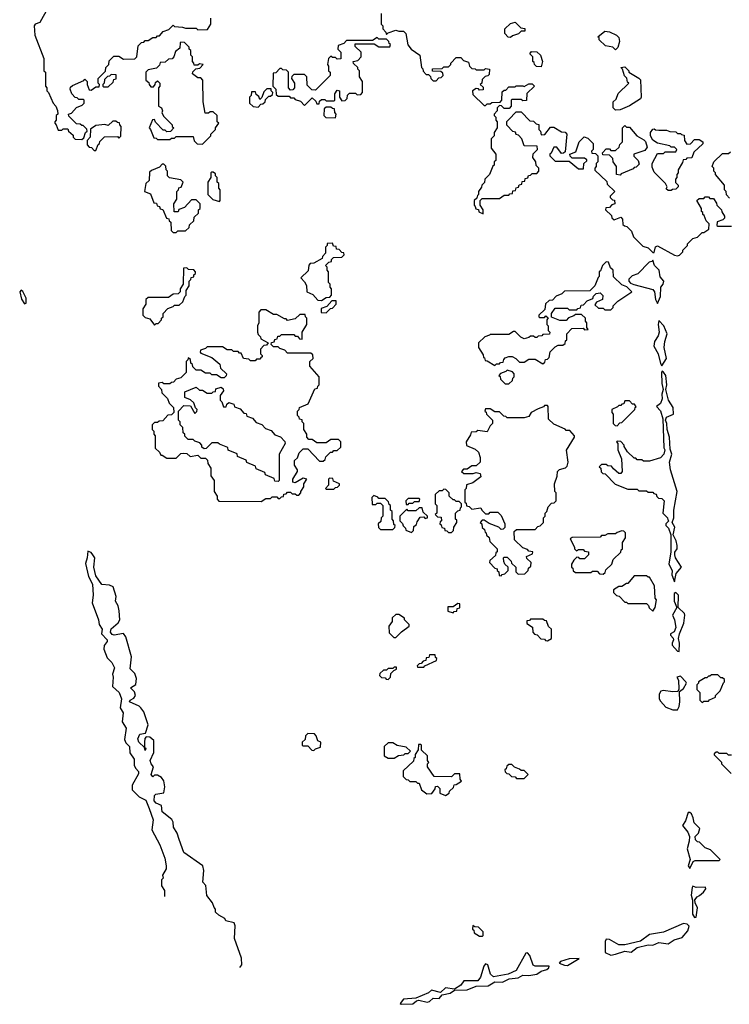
# Model space of a CAD drawing. Extents: x 2807299 to 2951576, y 860688 to 1033801.
# Tile 30 of 72: x 2827044 to 2831630, y 992889 to 999255. Entities that reach past the tile are written whole.
import ezdxf

# ---------------------------------------------------------------- set-up
doc = ezdxf.new("R2010")
doc.units = 0

msp = doc.modelspace()

# ---------------------------------------------------------------- linework, layer by layer
at = {"layer": '0CON10XD'}
for points in [[(2827225, 999330), (2827173, 999237), (2827143, 999227), (2827137.5, 999215), (2827142.5, 999155), (2827200, 999005), (2827200, 998925), (2827210, 998915), (2827210, 998825), (2827220, 998815), (2827220, 998795), (2827230, 998785), (2827260, 998715), (2827277, 998697), (2827287, 998667), (2827290, 998645), (2827280, 998635), (2827280, 998605), (2827270, 998595), (2827270, 998585), (2827280, 998575), (2827291.7, 998541.7), (2827315, 998540), (2827325, 998550), (2827355, 998550), (2827360, 998535), (2827388.3, 998508.3), (2827390, 998495), (2827401.7, 998481.7), (2827445, 998480), (2827458.3, 998491.7), (2827470, 998525), (2827480, 998535), (2827478.3, 998548.3), (2827455, 998570), (2827445, 998570), (2827435, 998580), (2827411.7, 998581.7), (2827361.7, 998631.7), (2827360, 998645), (2827378.3, 998651.7), (2827411.7, 998688.3), (2827448.3, 998701.7), (2827460, 998715), (2827460, 998735), (2827455, 998740), (2827425, 998740), (2827415, 998750), (2827401.7, 998751.7), (2827380, 998775), (2827370, 998805), (2827371.7, 998818.3), (2827385, 998830), (2827458.3, 998861.7), (2827465, 998870), (2827480, 998855), (2827480, 998835), (2827491.7, 998801.7), (2827505, 998800), (2827535, 998820), (2827558.3, 998821.7), (2827560, 998835), (2827550, 998845), (2827550, 998875), (2827598.3, 998921.7), (2827600, 998945), (2827620, 998965), (2827621.7, 998988.3), (2827651.7, 999018.3), (2827685, 999020), (2827715, 999000), (2827788.3, 999001.7), (2827800, 999015), (2827810, 999085), (2827831.7, 999108.3), (2827845, 999110), (2827855, 999120), (2827875, 999120), (2827905, 999140), (2827925, 999140), (2827935, 999150), (2827948.3, 999151.7), (2827971.7, 999178.3), (2828008.3, 999191.7), (2828035, 999220), (2828045, 999210), (2828095, 999207.5), (2828115, 999200), (2828185, 999200), (2828195, 999190), (2828258.3, 999191.7), (2828280, 999225), (2828280, 999265)], [(2829380, 999295), (2829380, 999225), (2829390, 999215), (2829390, 999195), (2829410, 999175), (2829415, 999160), (2829425, 999170), (2829475, 999187.5), (2829495, 999180), (2829525, 999180), (2829540, 999165), (2829553, 999093), (2829573.6, 999063.6), (2829630, 999025), (2829640, 998945), (2829648.3, 998938.3), (2829651.7, 998921.7), (2829671.7, 998901.7), (2829685, 998900), (2829698.3, 998888.3), (2829700, 998875)], [(2830215, 999140), (2830201.7, 999141.7), (2830180, 999165), (2830180, 999195), (2830215, 999230), (2830245, 999240), (2830281.7, 999201.7), (2830308.3, 999198.3), (2830308.3, 999181.7), (2830285, 999180), (2830267, 999163), (2830228.3, 999151.7), (2830215, 999140)], [(2830895, 999060), (2830877, 999077), (2830830, 999085), (2830790, 999125), (2830788.3, 999138.3), (2830780, 999145), (2830825, 999180), (2830855, 999177.5), (2830900, 999155), (2830915, 999140), (2830920, 999115), (2830910, 999075), (2830895, 999060)], [(2828225, 998450), (2828280, 998505), (2828280, 998515), (2828310, 998545), (2828310, 998555), (2828330, 998585), (2828320, 998595), (2828320, 998635), (2828295, 998660), (2828275, 998660), (2828265, 998650), (2828241.7, 998651.7), (2828230, 998725), (2828227.5, 998865), (2828215, 998880), (2828195, 998880), (2828160, 998905), (2828161.7, 998918.3), (2828181.7, 998938.3), (2828208.3, 998941.7), (2828230, 998965), (2828205, 998970), (2828195, 998960), (2828171.7, 998961.7), (2828170, 998975), (2828160, 998985), (2828160, 999015), (2828150, 999025), (2828150, 999055), (2828140, 999065), (2828138.3, 999078.3), (2828108.3, 999108.3), (2828085, 999110), (2828080, 999105), (2828078.3, 999071.7), (2828051.7, 999048.3), (2828040, 999015), (2828028.3, 999001.7), (2828005, 999000), (2827985, 998980), (2827951.7, 998978.3), (2827948.3, 998961.7), (2827928.3, 998941.7), (2827875, 998930), (2827860, 998915), (2827860, 998865), (2827878.3, 998848.3), (2827880, 998835), (2827891.7, 998821.7), (2827908.3, 998821.7), (2827920, 998835), (2827921.7, 998848.3), (2827935, 998860), (2827950, 998845), (2827950, 998825), (2827940, 998815), (2827940, 998695), (2827960, 998685), (2827967.5, 998665), (2827963, 998653), (2827975, 998630), (2828030, 998575), (2828030, 998565), (2828040, 998555), (2828018.3, 998531.7), (2827995, 998530), (2827985, 998540), (2827971.7, 998541.7), (2827921.7, 998591.7), (2827915, 998610), (2827901.7, 998608.3), (2827880, 998555), (2827890, 998545), (2827911.7, 998491.7), (2827925, 998490), (2827935, 998480), (2828015, 998480), (2828025, 998490), (2828045, 998490), (2828055, 998500), (2828165, 998500), (2828171.7, 998471.7), (2828191.7, 998451.7), (2828225, 998450)], [(2828885, 998700), (2828935, 998750), (2828958.3, 998728.3), (2828965, 998710), (2828978.3, 998711.7), (2828981.7, 998728.3), (2828995, 998740), (2829015, 998740), (2829025, 998730), (2829075, 998730), (2829080, 998735), (2829080, 998775), (2829095, 998800), (2829110, 998795), (2829110, 998755), (2829125, 998730), (2829148.3, 998731.7), (2829160, 998745), (2829163, 998767), (2829175, 998780), (2829215, 998780), (2829225, 998770), (2829248.3, 998771.7), (2829260, 998785), (2829260, 998855), (2829240, 998885), (2829240, 998925), (2829230, 998935), (2829230, 998945), (2829201.7, 998971.7), (2829200, 998985), (2829228.3, 998991.7), (2829250, 999015), (2829250, 999045), (2829211.7, 999081.7), (2829211.7, 999098.3), (2829335, 999100), (2829365, 999080), (2829435, 999080), (2829440, 999095), (2829431.7, 999101.7), (2829430, 999115), (2829415, 999130), (2829365, 999130), (2829355, 999140), (2829325, 999120), (2829155, 999120), (2829138.3, 999101.7), (2829101.7, 999088.3), (2829100, 999065), (2829120, 999045), (2829118.3, 999001.7), (2829095, 999000), (2829085, 999010), (2829065, 999010), (2829055, 999020), (2829040, 999005), (2829032.5, 998965), (2829040, 998955), (2829040, 998925), (2829050, 998915), (2829050, 998895), (2828955, 998800), (2828931.7, 998801.7), (2828901.7, 998831.7), (2828900, 998885), (2828885, 998900), (2828815, 998900), (2828801.7, 998888.3), (2828800, 998875), (2828820, 998845), (2828820, 998815), (2828808.3, 998801.7), (2828795, 998800), (2828780, 998815), (2828780, 998915), (2828768.3, 998928.3), (2828745, 998930), (2828735, 998940), (2828725, 998940), (2828698.3, 998911.7), (2828681.7, 998908.3), (2828680, 998825), (2828700, 998805), (2828701.7, 998771.7), (2828715, 998760), (2828785, 998760), (2828795, 998750), (2828815, 998750), (2828825, 998740), (2828858.3, 998728.3), (2828885, 998700)], [(2830415, 998950), (2830383, 998953), (2830370, 998965), (2830368.3, 998978.3), (2830360, 998985), (2830360, 999015), (2830340, 999035), (2830351.7, 999048.3), (2830387, 999047), (2830410, 999025), (2830422.5, 998985), (2830415, 998950)], [(2829700, 998875), (2829715, 998860), (2829735, 998860), (2829751.7, 998878.3), (2829768.3, 998881.7), (2829780, 998895), (2829778.3, 998908.3), (2829765, 998920), (2829711.7, 998921.7), (2829711.7, 998938.3), (2829775, 998940), (2829785, 998950), (2829815, 998950), (2829830, 998965), (2829830, 998975), (2829865, 999010), (2829895, 999010), (2829911.7, 998991.7), (2829945, 998980), (2829950, 998955), (2829965, 998940), (2829987, 998937), (2829995, 998930), (2830045, 998930), (2830055, 998940), (2830080, 998935), (2830078.3, 998901.7), (2830068.3, 998891.7), (2830051.7, 998888.3), (2830031.7, 998868.3), (2830030, 998845), (2830020, 998835), (2830038.3, 998818.3), (2830038.3, 998801.7), (2830015, 998800), (2830008.3, 998808.3), (2829995, 998810), (2829970, 998795), (2829971.7, 998771.7), (2830045, 998700), (2830055, 998700), (2830065, 998710), (2830085, 998710), (2830095, 998720), (2830148.3, 998721.7), (2830160, 998735), (2830161.7, 998788.3), (2830175, 998800), (2830185, 998800), (2830205, 998820), (2830245, 998820), (2830252.5, 998827.5), (2830295, 998827.5), (2830305, 998822.5), (2830335, 998840), (2830355, 998840), (2830370, 998825), (2830321.7, 998778.3), (2830318.3, 998731.7), (2830295, 998730), (2830285, 998740), (2830225, 998740), (2830220, 998735), (2830220, 998695), (2830208.3, 998681.7), (2830175, 998680), (2830158.3, 998698.3), (2830145, 998700), (2830130, 998685), (2830130, 998665), (2830110, 998645), (2830110, 998635), (2830120, 998625), (2830120, 998605), (2830130, 998595), (2830130, 998555), (2830110, 998525), (2830110, 998505), (2830090, 998485), (2830090, 998425), (2830120, 998385), (2830120, 998345), (2830110, 998335), (2830110, 998315), (2830101.7, 998308.3), (2830080, 998255), (2830050, 998225), (2830048.3, 998201.7), (2830030, 998185), (2830028.3, 998171.7), (2830010, 998145), (2830010, 998125), (2830001.7, 998118.3), (2829998.3, 998101.7), (2829980, 998085), (2829980, 998055), (2829988.3, 998048.3), (2829991.7, 998031.7), (2830008.3, 998028.3), (2830011.7, 998011.7), (2830040, 998000), (2830040, 998025), (2830020, 998055), (2830020, 998085), (2830031.7, 998098.3), (2830145, 998100), (2830175, 998120), (2830205, 998120), (2830211.7, 998128.3), (2830228.3, 998131.7), (2830231.7, 998148.3), (2830248.3, 998151.7), (2830251.7, 998168.3), (2830268.3, 998171.7), (2830271.7, 998188.3), (2830288.3, 998191.7), (2830291.7, 998208.3), (2830308.3, 998211.7), (2830311.7, 998228.3), (2830328.3, 998231.7), (2830331.7, 998248.3), (2830345, 998250), (2830355, 998260), (2830385, 998260), (2830400, 998275), (2830400, 998295), (2830381.7, 998311.7), (2830380, 998335), (2830360, 998365), (2830361.7, 998388.3), (2830390, 998415), (2830388.3, 998438.3), (2830305, 998440), (2830290, 998485), (2830268.3, 998508.3), (2830251.7, 998511.7), (2830248.3, 998528.3), (2830231.7, 998531.7), (2830193, 998573), (2830193, 998597), (2830205, 998610), (2830251.7, 998658.3), (2830285, 998660), (2830341.7, 998601.7), (2830365, 998600), (2830381.7, 998581.7), (2830398.3, 998578.3), (2830400, 998545), (2830410, 998535), (2830415, 998510), (2830438.3, 998511.7), (2830475, 998560), (2830495, 998560), (2830545, 998530), (2830568.3, 998528.3), (2830580, 998515), (2830568.3, 998401.7), (2830558.3, 998391.7), (2830545, 998390), (2830515, 998430), (2830495, 998430), (2830478.3, 998391.7), (2830470, 998385), (2830470, 998375), (2830505, 998340), (2830595, 998340), (2830655, 998290), (2830688.3, 998291.7), (2830690, 998325), (2830708.3, 998341.7), (2830708.3, 998348.3), (2830695, 998360), (2830615, 998360), (2830601.7, 998371.7), (2830600, 998385), (2830638.3, 998401.7), (2830660, 998465), (2830691.7, 998498.3), (2830715, 998490), (2830750, 998455), (2830750, 998415), (2830740, 998405), (2830741.7, 998391.7), (2830765, 998390), (2830780, 998375), (2830780, 998335), (2830770, 998325), (2830770, 998305), (2830760, 998295), (2830761.7, 998281.7), (2830838.3, 998208.3), (2830841.7, 998191.7), (2830890, 998145), (2830860, 998115), (2830860, 998105), (2830875, 998090), (2830888.3, 998088.3), (2830890, 998065), (2830871.7, 998058.3), (2830855, 998040), (2830831.7, 998038.3), (2830830, 998025), (2830868.3, 997988.3), (2830870, 997975), (2830885, 997960), (2830928.3, 997978.3), (2830940, 997965), (2830941.7, 997931.7), (2830951.7, 997921.7), (2830968.3, 997918.3), (2830998.3, 997888.3), (2831011.7, 997851.7), (2831071.7, 997791.7), (2831105, 997780), (2831135, 997750), (2831145, 997750), (2831153, 997787), (2831165, 997793.3), (2831275, 997733.3), (2831295, 997727.5), (2831308.3, 997731.7), (2831330, 997755), (2831330, 997765), (2831360, 997795), (2831360, 997805), (2831395, 997840), (2831425, 997850), (2831455, 997880), (2831465, 997880), (2831498.3, 997901.7), (2831500, 997935), (2831480, 997955), (2831468.3, 997988.3), (2831460, 997995), (2831458.3, 998008.3), (2831450, 998015), (2831450, 998035), (2831420, 998085), (2831435, 998100), (2831465, 998100), (2831475, 998110), (2831495, 998110), (2831505, 998100), (2831528.3, 998098.3), (2831548.3, 998068.3), (2831550, 998055), (2831580, 998025), (2831581.7, 998011.7), (2831600, 997985), (2831598.3, 997971.7), (2831588.3, 997961.7), (2831551.7, 997948.3), (2831550, 997925), (2831555, 997920), (2831645, 997920)], [(2830895, 998670), (2830880, 998685), (2830880, 998725), (2830898.3, 998741.7), (2830911.7, 998778.3), (2830980, 998845), (2830971.7, 998851.7), (2830967, 998877), (2830953, 998893), (2830940, 998935), (2830930, 998945), (2830955, 998950), (2830980, 998925), (2830980, 998915), (2831045, 998878), (2831055.6, 998865.6), (2831060, 998755), (2831055, 998743.3), (2830985, 998697.5), (2830925, 998672.5), (2830895, 998670)], [(2827615, 998820), (2827648.3, 998851.7), (2827651.7, 998868.3), (2827668.3, 998871.7), (2827668.3, 998898.3), (2827635, 998900), (2827625, 998890), (2827611.7, 998888.3), (2827591.7, 998868.3), (2827590, 998845), (2827580, 998835), (2827580, 998825), (2827585, 998820), (2827615, 998820)], [(2828585, 998690), (2828601.7, 998708.3), (2828615, 998710), (2828630, 998725), (2828631.7, 998738.3), (2828655, 998760), (2828665, 998760), (2828678.3, 998771.7), (2828680, 998785), (2828670, 998795), (2828668.3, 998808.3), (2828641.7, 998808.3), (2828621.7, 998788.3), (2828608.3, 998751.7), (2828595, 998740), (2828588.3, 998758.3), (2828571.7, 998771.7), (2828568.3, 998788.3), (2828541.7, 998788.3), (2828540, 998765), (2828530, 998755), (2828530, 998715), (2828553, 998693), (2828585, 998690)], [(2829085, 998620), (2829090, 998645), (2829080, 998655), (2829078.3, 998678.3), (2829065, 998680), (2829055, 998690), (2829025, 998690), (2829011.7, 998678.3), (2829010, 998635), (2829021.7, 998621.7), (2829085, 998620)], [(2827535, 998410), (2827551.7, 998448.3), (2827560, 998455), (2827561.7, 998468.3), (2827591.7, 998498.3), (2827675, 998500), (2827685, 998490), (2827698.3, 998501.7), (2827700, 998565), (2827690, 998575), (2827688.3, 998588.3), (2827675, 998590), (2827665, 998600), (2827645, 998600), (2827615, 998570), (2827595, 998577.5), (2827535, 998570), (2827501.7, 998548.3), (2827500, 998495), (2827480, 998475), (2827480, 998445), (2827491.7, 998431.7), (2827508.3, 998428.3), (2827525, 998410), (2827535, 998410)], [(2830925, 998250), (2830900, 998255), (2830900, 998305), (2830880, 998335), (2830878.3, 998358.3), (2830855, 998380), (2830811.7, 998381.7), (2830810, 998395), (2830835, 998420), (2830855, 998420), (2830865, 998410), (2830895, 998410), (2830918.3, 998431.7), (2830921.7, 998448.3), (2830940, 998465), (2830940, 998555), (2830955, 998570), (2830965, 998560), (2830985, 998560), (2831032.5, 998505), (2831078.1, 998478.1), (2831087.9, 998467.9), (2831098.8, 998431.2), (2831085, 998410), (2831012.5, 998385), (2831013, 998373), (2831040, 998345), (2831048.3, 998321.7), (2831028.3, 998301.7), (2831015, 998300), (2831008.3, 998291.7), (2830931.7, 998258.3), (2830925, 998250)], [(2831255, 998150), (2831235, 998150), (2831221.7, 998161.7), (2831227.5, 998175), (2831217.5, 998195), (2831145, 998268.8), (2831132.1, 998302.1), (2831130.8, 998325), (2831165, 998390), (2831205, 998390), (2831215, 998400), (2831285, 998400), (2831290, 998415), (2831275, 998430), (2831255, 998430), (2831245, 998440), (2831165, 998457.5), (2831135, 998476.7), (2831121.2, 998505), (2831121.2, 998525), (2831135, 998547.5), (2831145, 998550), (2831153, 998543), (2831175, 998540), (2831225, 998540), (2831245, 998532.5), (2831285, 998530), (2831295, 998520), (2831315, 998520), (2831321.7, 998511.7), (2831338.3, 998508.3), (2831340, 998475), (2831355, 998450), (2831378.3, 998451.7), (2831405, 998480), (2831435, 998480), (2831460, 998465), (2831458.3, 998451.7), (2831401.7, 998398.3), (2831388.3, 998361.7), (2831355, 998360), (2831348.3, 998351.7), (2831331.7, 998348.3), (2831328.3, 998331.7), (2831300, 998285), (2831300, 998265), (2831290, 998255), (2831290, 998235), (2831282.5, 998225), (2831283, 998203), (2831300, 998185), (2831300, 998175), (2831285, 998160), (2831263, 998157), (2831255, 998150)], [(2831631.7, 998101.7), (2831611.7, 998121.7), (2831610, 998145), (2831600, 998155), (2831600, 998185), (2831540, 998255), (2831540, 998265), (2831530, 998275), (2831530, 998295), (2831520, 998305), (2831530, 998335), (2831585, 998390), (2831625, 998390), (2831638.3, 998401.7)], [(2828055, 997880), (2828065, 997890), (2828115, 997890), (2828138.3, 997911.7), (2828141.7, 997928.3), (2828170, 997955), (2828171.7, 997978.3), (2828200, 998005), (2828200, 998025), (2828210, 998035), (2828210, 998065), (2828185, 998090), (2828155, 998090), (2828108.3, 998041.7), (2828071.7, 998028.3), (2828068.3, 998011.7), (2828041.7, 998011.7), (2828040, 998065), (2828060, 998095), (2828060, 998145), (2828070, 998155), (2828071.7, 998168.3), (2828088.3, 998171.7), (2828100, 998205), (2828085, 998220), (2828011.7, 998231.7), (2828000, 998245), (2828000, 998275), (2827990, 998285), (2827988.3, 998308.3), (2827975, 998320), (2827965, 998320), (2827948.3, 998301.7), (2827895, 998280), (2827881.7, 998268.3), (2827880, 998215), (2827860, 998195), (2827850, 998145), (2827888.3, 998128.3), (2827911.7, 998071.7), (2827928.3, 998068.3), (2827931.7, 998051.7), (2827948.3, 998048.3), (2827951.7, 998031.7), (2827968.3, 998028.3), (2827991.7, 997971.7), (2828008.3, 997968.3), (2828010, 997955), (2828020, 997945), (2828021.7, 997891.7), (2828035, 997880), (2828055, 997880)], [(2828335, 998080), (2828340, 998085), (2828340, 998155), (2828330, 998165), (2828330, 998195), (2828320, 998205), (2828320, 998235), (2828310, 998245), (2828308.3, 998258.3), (2828295, 998270), (2828285, 998270), (2828280, 998265), (2828280, 998235), (2828260, 998205), (2828260, 998125), (2828293, 998093), (2828335, 998080)], [(2828995, 997440), (2829025, 997460), (2829048.3, 997461.7), (2829060, 997475), (2829060, 997515), (2829050, 997525), (2829050, 997545), (2829040, 997555), (2829040, 997625), (2829030, 997635), (2829030, 997655), (2829020, 997665), (2829041.7, 997688.3), (2829058.3, 997691.7), (2829060, 997705), (2829071.7, 997718.3), (2829125, 997720), (2829140, 997735), (2829138.3, 997748.3), (2829125, 997750), (2829108.3, 997768.3), (2829091.7, 997771.7), (2829088.3, 997788.3), (2829071.7, 997791.7), (2829065, 997810), (2829031.7, 997808.3), (2829030, 997795), (2829020, 997785), (2829020, 997745), (2829000, 997725), (2828998.3, 997711.7), (2828945, 997680), (2828921.7, 997678.3), (2828913, 997667), (2828908.3, 997631.7), (2828860, 997585), (2828885, 997560), (2828897, 997537), (2828900, 997495), (2828938.3, 997478.3), (2828971.7, 997441.7), (2828995, 997440)], [(2831165, 997420), (2831186.2, 997465), (2831186.7, 997525), (2831202.5, 997545), (2831207.5, 997565), (2831183, 997593), (2831176.7, 997635), (2831147.5, 997665), (2831135, 997700), (2831128.3, 997691.7), (2831111.7, 997688.3), (2831038.3, 997611.7), (2831001.7, 997598.3), (2830981.7, 997578.3), (2830980, 997565), (2830991.7, 997551.7), (2831013, 997543), (2831135, 997510), (2831146.4, 997496.4), (2831152.5, 997445), (2831165, 997420)], [(2827915, 997280), (2827925, 997290), (2827938.3, 997291.7), (2827960, 997315), (2827960, 997325), (2827970, 997335), (2827970, 997355), (2828001.7, 997388.3), (2828035, 997400), (2828045, 997410), (2828075, 997410), (2828098.3, 997431.7), (2828110, 997465), (2828120, 997475), (2828120, 997505), (2828140, 997535), (2828140, 997565), (2828150, 997575), (2828151.7, 997588.3), (2828168.3, 997591.7), (2828170, 997605), (2828180, 997615), (2828180, 997625), (2828168.3, 997638.3), (2828135, 997640), (2828125, 997650), (2828101.7, 997648.3), (2828100, 997545), (2828080, 997515), (2828080, 997495), (2828068.3, 997481.7), (2828035, 997480), (2828005, 997460), (2827875, 997460), (2827860, 997445), (2827860, 997415), (2827840, 997385), (2827840, 997345), (2827855, 997330), (2827885, 997320), (2827915, 997280)], [(2830115, 997020), (2830125, 997030), (2830145, 997030), (2830151.7, 997038.3), (2830168.3, 997041.7), (2830171.7, 997058.3), (2830181.7, 997068.3), (2830205, 997077.5), (2830227, 997077), (2830250, 997065), (2830275, 997040), (2830305, 997040), (2830335, 997060), (2830375, 997060), (2830425, 997030), (2830438.3, 997041.7), (2830441.7, 997058.3), (2830455, 997060), (2830465, 997070), (2830471.7, 997108.3), (2830505, 997140), (2830525, 997150), (2830555, 997150), (2830568.3, 997161.7), (2830571.7, 997178.3), (2830580, 997185), (2830580, 997225), (2830611.7, 997258.3), (2830685, 997260), (2830695, 997250), (2830718.3, 997251.7), (2830710, 997265), (2830710, 997295), (2830700, 997305), (2830700, 997325), (2830675, 997350), (2830635, 997350), (2830625, 997340), (2830591.7, 997328.3), (2830575, 997310), (2830535, 997310), (2830481.7, 997331.7), (2830480, 997355), (2830505, 997390), (2830585, 997390), (2830595, 997380), (2830645, 997380), (2830651.7, 997388.3), (2830668.3, 997391.7), (2830671.7, 997408.3), (2830688.3, 997411.7), (2830711.7, 997438.3), (2830748.3, 997451.7), (2830751.7, 997468.3), (2830770, 997485), (2830795, 997490), (2830811.7, 997471.7), (2830810, 997445), (2830771.7, 997428.3), (2830761.7, 997411.7), (2830785, 997390), (2830815, 997390), (2830825, 997380), (2830865, 997380), (2830880, 997395), (2830880, 997405), (2830910, 997435), (2831000, 997495), (2830968.3, 997528.3), (2830935, 997540), (2830881.7, 997591.7), (2830880, 997635), (2830861.7, 997651.7), (2830848.3, 997688.3), (2830835, 997690), (2830810, 997665), (2830798.3, 997631.7), (2830790, 997625), (2830790, 997595), (2830781.7, 997588.3), (2830760, 997535), (2830728.3, 997501.7), (2830565, 997500), (2830548.3, 997481.7), (2830511.7, 997468.3), (2830488.3, 997441.7), (2830465, 997440), (2830441.7, 997418.3), (2830438.3, 997381.7), (2830400, 997345), (2830400, 997335), (2830405, 997330), (2830435, 997330), (2830445, 997340), (2830458.3, 997328.3), (2830450, 997315), (2830450, 997285), (2830460, 997275), (2830460, 997245), (2830470, 997235), (2830468.3, 997221.7), (2830425, 997220), (2830418.3, 997211.7), (2830395, 997210), (2830385, 997200), (2830375, 997200), (2830365, 997210), (2830345, 997210), (2830335, 997200), (2830305, 997192.5), (2830281.7, 997201.7), (2830245, 997240), (2830235, 997240), (2830205, 997220), (2830085, 997220), (2830080, 997215), (2830050, 997205), (2830010, 997165), (2830010, 997135), (2830038.3, 997088.3), (2830041.7, 997071.7), (2830048.3, 997068.3), (2830051.7, 997051.7), (2830065, 997050), (2830115, 997020)], [(2827075, 997418.8), (2827085, 997423.3), (2827085.4, 997455), (2827065, 997497.5), (2827053, 997507), (2827043.8, 997495), (2827055, 997447.5), (2827075, 997418.8)], [(2828605, 996140), (2828635, 996160), (2828665, 996160), (2828675, 996170), (2828705, 996170), (2828715, 996160), (2828725, 996160), (2828735, 996170), (2828748.3, 996171.7), (2828751.7, 996188.3), (2828765, 996190), (2828775, 996200), (2828795, 996200), (2828805, 996190), (2828825, 996190), (2828835, 996180), (2828848.3, 996181.7), (2828860, 996195), (2828860, 996205), (2828880, 996235), (2828880, 996255), (2828900, 996285), (2828875, 996290), (2828825, 996260), (2828810, 996265), (2828810, 996285), (2828840, 996335), (2828840, 996345), (2828820, 996375), (2828820, 996405), (2828838.3, 996421.7), (2828850, 996455), (2828875, 996480), (2828905, 996480), (2828981.7, 996401.7), (2829005, 996400), (2829018.3, 996411.7), (2829021.7, 996428.3), (2829051.7, 996458.3), (2829065, 996460), (2829075, 996470), (2829095, 996470), (2829118.3, 996491.7), (2829120, 996525), (2829105, 996540), (2829055, 996540), (2829025, 996520), (2828965, 996520), (2828935, 996540), (2828911.7, 996541.7), (2828900, 996555), (2828900, 996575), (2828880, 996605), (2828880, 996645), (2828870, 996655), (2828868.3, 996668.3), (2828851.7, 996671.7), (2828850, 996685), (2828840, 996695), (2828840, 996725), (2828850, 996735), (2828851.7, 996748.3), (2828908.3, 996771.7), (2828951.7, 996868.3), (2828968.3, 996871.7), (2828970, 996885), (2828980, 996895), (2828980, 996945), (2828920, 997015), (2828920, 997045), (2828940, 997065), (2828938.3, 997088.3), (2828925, 997100), (2828775, 997100), (2828758.3, 997118.3), (2828725, 997130), (2828715, 997140), (2828685, 997140), (2828670, 997155), (2828671.7, 997168.3), (2828688.3, 997171.7), (2828691.7, 997188.3), (2828708.3, 997191.7), (2828711.7, 997208.3), (2828725, 997210), (2828735, 997220), (2828815, 997220), (2828825, 997210), (2828838.3, 997208.3), (2828851.7, 997191.7), (2828870, 997190), (2828870, 997235), (2828900, 997285), (2828900, 997325), (2828890, 997335), (2828888.3, 997348.3), (2828855, 997350), (2828825, 997320), (2828775, 997310), (2828765, 997320), (2828755, 997320), (2828705, 997350), (2828685, 997350), (2828635, 997380), (2828601.7, 997378.3), (2828590, 997365), (2828590, 997295), (2828580, 997275), (2828580, 997235), (2828585, 997220), (2828600, 997205), (2828601.7, 997191.7), (2828650, 997165), (2828638.3, 997151.7), (2828621.7, 997148.3), (2828600, 997125), (2828600, 997095), (2828610, 997085), (2828610, 997075), (2828601.7, 997068.3), (2828595, 997060), (2828575, 997060), (2828565, 997050), (2828535, 997050), (2828525, 997060), (2828490, 997065), (2828475, 997100), (2828465, 997100), (2828455, 997110), (2828425, 997110), (2828415, 997120), (2828385, 997120), (2828355, 997140), (2828255, 997140), (2828245, 997130), (2828211.7, 997118.3), (2828210, 997105), (2828215, 997100), (2828285, 997070), (2828338.3, 997028.3), (2828341.7, 997001.7), (2828380, 996965), (2828378.3, 996951.7), (2828365, 996940), (2828345, 996940), (2828315, 996960), (2828285, 996960), (2828275, 996970), (2828245, 996970), (2828215, 996990), (2828185, 996990), (2828161.7, 997011.7), (2828160, 997025), (2828150, 997035), (2828148.3, 997058.3), (2828131.7, 997068.3), (2828130, 997055), (2828120, 997045), (2828120, 996975), (2828085, 996940), (2828055, 996930), (2828038.3, 996911.7), (2828025, 996910), (2828015, 996900), (2827975, 996900), (2827965, 996910), (2827940, 996905), (2827940, 996885), (2827960, 996865), (2827961.7, 996841.7), (2828000, 996805), (2828010, 996775), (2828038.3, 996748.3), (2828040, 996715), (2828025, 996700), (2828001.7, 996698.3), (2827968.3, 996661.7), (2827945, 996660), (2827935, 996650), (2827915, 996650), (2827900, 996635), (2827900, 996605), (2827910, 996595), (2827910, 996575), (2827920, 996565), (2827920, 996485), (2827948.3, 996458.3), (2827955, 996440), (2827965, 996440), (2827995, 996420), (2828055, 996420), (2828085, 996450), (2828105, 996452.5), (2828125, 996450), (2828145, 996430), (2828195, 996440), (2828215, 996420), (2828245, 996420), (2828258.3, 996408.3), (2828260, 996385), (2828280, 996355), (2828280, 996305), (2828300, 996275), (2828300, 996205), (2828320, 996175), (2828320, 996155), (2828331.7, 996141.7), (2828605, 996140)], [(2829025, 997360), (2829051.7, 997388.3), (2829065, 997390), (2829090, 997415), (2829088.3, 997438.3), (2829061.7, 997438.3), (2829028.3, 997401.7), (2828991.7, 997388.3), (2828991.7, 997361.7), (2829025, 997360)], [(2831195, 997017.5), (2831223.3, 997065), (2831208.8, 997135), (2831212.5, 997175), (2831227.5, 997225), (2831207.5, 997275), (2831175, 997310), (2831170, 997285), (2831176.7, 997235), (2831169.5, 997210.5), (2831146.7, 997175), (2831143.3, 997145), (2831170, 997095), (2831185, 997032.5), (2831195, 997017.5)], [(2830205, 996900), (2830228.3, 996921.7), (2830231.7, 996938.3), (2830240, 996945), (2830240, 996965), (2830228.3, 996978.3), (2830195, 996990), (2830185, 996980), (2830151.7, 996968.3), (2830140, 996955), (2830148.3, 996948.3), (2830151.7, 996931.7), (2830181.7, 996901.7), (2830205, 996900)], [(2831275, 995620), (2831286.4, 995673.6), (2831320, 995715), (2831282.5, 995775), (2831277.5, 995795), (2831278.3, 995811.7), (2831292.5, 995835), (2831292.5, 995855), (2831286.4, 995886.4), (2831267.5, 995925), (2831277.5, 995975), (2831260, 996005), (2831272.5, 996035), (2831272.5, 996085), (2831292.5, 996205), (2831250, 996345), (2831243.3, 996395), (2831257.5, 996445), (2831248.3, 996478.3), (2831242.5, 996555), (2831227.5, 996605), (2831226.2, 996645), (2831216.7, 996665), (2831223.9, 996686.1), (2831270, 996705), (2831267, 996747), (2831237.5, 996795), (2831220, 996865), (2831226.2, 996895), (2831220, 996955), (2831205, 996976.2), (2831195, 996982.5), (2831191.2, 996975), (2831193.4, 996903.4), (2831203.3, 996865), (2831194.3, 996835), (2831196.1, 996803.9), (2831186.1, 996773.9), (2831160, 996755), (2831186.1, 996726.1), (2831200, 996675), (2831207, 996487), (2831212.5, 996475), (2831207.5, 996445), (2831185, 996423.3), (2831115, 996400), (2831075, 996400), (2831065, 996410), (2831035, 996410), (2831025, 996420), (2831015, 996420), (2830971.7, 996461.7), (2830950, 996495), (2830950, 996505), (2830928.3, 996528.3), (2830905, 996530), (2830900, 996525), (2830910, 996515), (2830910, 996475), (2830932.5, 996415), (2830937.5, 996335), (2830928.3, 996321.7), (2830915, 996320), (2830881.7, 996351.7), (2830868.3, 996368.3), (2830845, 996370), (2830835, 996380), (2830805, 996380), (2830790, 996365), (2830800, 996355), (2830801.7, 996331.7), (2830811.7, 996321.7), (2830828.3, 996318.3), (2830891.7, 996251.7), (2830975, 996220), (2831035, 996220), (2831045, 996210), (2831095, 996210), (2831105, 996200), (2831135, 996200), (2831141.7, 996191.7), (2831158.3, 996188.3), (2831161.7, 996171.7), (2831171.7, 996161.7), (2831195, 996160), (2831210, 996145), (2831200, 996065), (2831230, 996035), (2831231.7, 996021.7), (2831240, 996015), (2831220, 995995), (2831220, 995985), (2831237, 995967), (2831252.5, 995925), (2831251.2, 995815), (2831240, 995735), (2831260, 995695), (2831257.5, 995665), (2831275, 995620)], [(2828715, 996270), (2828691.7, 996271.7), (2828688.3, 996288.3), (2828631.7, 996311.7), (2828628.3, 996328.3), (2828571.7, 996351.7), (2828568.3, 996368.3), (2828511.7, 996391.7), (2828508.3, 996408.3), (2828451.7, 996431.7), (2828448.3, 996448.3), (2828391.7, 996471.7), (2828388.3, 996488.3), (2828335, 996510), (2828325, 996520), (2828285, 996520), (2828248.3, 996481.7), (2828235, 996480), (2828221.7, 996491.7), (2828220, 996505), (2828208.3, 996518.3), (2828175, 996530), (2828165, 996540), (2828131.7, 996541.7), (2828111.7, 996561.7), (2828110, 996575), (2828100, 996585), (2828098.3, 996618.3), (2828080, 996635), (2828080, 996655), (2828070, 996665), (2828070, 996725), (2828105, 996760), (2828148.3, 996758.3), (2828175, 996710), (2828188.3, 996721.7), (2828190, 996735), (2828180, 996745), (2828168.3, 996778.3), (2828148.3, 996798.3), (2828111.7, 996811.7), (2828111.7, 996848.3), (2828185, 996880), (2828205, 996860), (2828225, 996860), (2828255, 996840), (2828285, 996840), (2828295, 996850), (2828308.3, 996851.7), (2828311.7, 996868.3), (2828345, 996880), (2828358.3, 996868.3), (2828360, 996855), (2828340, 996825), (2828340, 996795), (2828350, 996785), (2828361.7, 996751.7), (2828378.3, 996751.7), (2828381.7, 996768.3), (2828395, 996780), (2828428.3, 996768.3), (2828431.7, 996751.7), (2828468.3, 996738.3), (2828491.7, 996711.7), (2828508.3, 996708.3), (2828511.7, 996691.7), (2828548.3, 996678.3), (2828571.7, 996651.7), (2828608.3, 996638.3), (2828631.7, 996611.7), (2828668.3, 996598.3), (2828691.7, 996571.7), (2828728.3, 996558.3), (2828758.3, 996528.3), (2828760, 996515), (2828720, 996445), (2828720, 996275), (2828715, 996270)], [(2830155, 995660), (2830161.7, 995668.3), (2830178.3, 995671.7), (2830200, 995695), (2830200, 995715), (2830180, 995735), (2830173, 995753), (2830170, 995775), (2830175, 995780), (2830195, 995780), (2830220, 995755), (2830221.7, 995741.7), (2830250, 995715), (2830250, 995685), (2830265, 995670), (2830308.3, 995671.7), (2830330, 995695), (2830331.7, 995708.3), (2830348.3, 995721.7), (2830350, 995745), (2830321.7, 995771.7), (2830320, 995785), (2830358.3, 995801.7), (2830360, 995815), (2830335, 995820), (2830325, 995830), (2830295, 995840), (2830241.7, 995891.7), (2830240, 995945), (2830255, 995960), (2830375, 995960), (2830391.7, 995978.3), (2830408.3, 995981.7), (2830430, 996005), (2830430, 996035), (2830440, 996045), (2830440, 996065), (2830450, 996075), (2830460, 996105), (2830481.7, 996128.3), (2830498.3, 996131.7), (2830510, 996145), (2830510, 996195), (2830502.5, 996205), (2830500, 996255), (2830517, 996303), (2830520, 996335), (2830533, 996347), (2830571.7, 996358.3), (2830581.7, 996368.3), (2830587.5, 996395), (2830578.3, 996471.7), (2830630, 996555), (2830630, 996565), (2830598.3, 996598.3), (2830575, 996600), (2830568.3, 996608.3), (2830495, 996640), (2830461.7, 996671.7), (2830460, 996755), (2830455, 996760), (2830435, 996760), (2830428.3, 996751.7), (2830395, 996740), (2830350, 996715), (2830335, 996690), (2830305, 996680), (2830195, 996680), (2830185, 996690), (2830171.7, 996691.7), (2830145, 996720), (2830115, 996720), (2830085, 996740), (2830055, 996740), (2830050, 996725), (2830058.3, 996718.3), (2830060, 996705), (2830100, 996665), (2830100, 996645), (2830085, 996630), (2830065, 996590), (2830005, 996600), (2829995, 996590), (2829961.7, 996588.3), (2829958.3, 996571.7), (2829930, 996525), (2829931.7, 996501.7), (2829988.3, 996478.3), (2830008.3, 996458.3), (2830020, 996425), (2830020, 996395), (2829995, 996370), (2829965, 996370), (2829935, 996350), (2829911.7, 996348.3), (2829900, 996335), (2829915, 996320), (2829975, 996320), (2829995, 996327.5), (2830020, 996320), (2830025, 996300), (2829971.7, 996261.7), (2829931.7, 996248.3), (2829930, 996225), (2829920, 996215), (2829920, 996135), (2829928.3, 996128.3), (2829931.7, 996111.7), (2829948.3, 996108.3), (2829965, 996090), (2830025, 996100), (2830030, 996085), (2830055, 996060), (2830075, 996060), (2830085, 996070), (2830135, 996070), (2830155, 996050), (2830180, 995995), (2830178.3, 995971.7), (2830168.3, 995961.7), (2830155, 995960), (2830140, 995975), (2830078.3, 995998.3), (2830045, 996020), (2830031.7, 996018.3), (2830020, 996005), (2830030, 995995), (2830031.7, 995971.7), (2830048.3, 995958.3), (2830051.7, 995941.7), (2830058.3, 995938.3), (2830061.7, 995921.7), (2830078.3, 995908.3), (2830081.7, 995881.7), (2830130, 995835), (2830130, 995815), (2830121.7, 995808.3), (2830118.3, 995791.7), (2830081.7, 995758.3), (2830080, 995745), (2830115, 995710), (2830130, 995705), (2830130, 995695), (2830140, 995685), (2830141.7, 995661.7), (2830155, 995660)], [(2830905, 996630), (2830921.7, 996648.3), (2830935, 996650), (2831020, 996735), (2831021.7, 996748.3), (2831028.3, 996751.7), (2831018.3, 996768.3), (2831005, 996770), (2830985, 996790), (2830955, 996790), (2830948.3, 996771.7), (2830935, 996770), (2830928.3, 996761.7), (2830915, 996760), (2830908.3, 996751.7), (2830870, 996735), (2830870, 996715), (2830880, 996705), (2830880, 996645), (2830891.7, 996631.7), (2830905, 996630)], [(2829075, 996220), (2829085, 996230), (2829098.3, 996231.7), (2829110, 996245), (2829110, 996255), (2829071.7, 996271.7), (2829068.3, 996288.3), (2829045, 996290), (2829040, 996285), (2829040, 996245), (2829020, 996225), (2829025, 996220), (2829075, 996220)], [(2829455, 995960), (2829468.3, 995971.7), (2829470, 995985), (2829461.7, 995991.7), (2829460, 996015), (2829450, 996025), (2829450, 996075), (2829440, 996085), (2829440, 996115), (2829431.7, 996121.7), (2829428.3, 996138.3), (2829405, 996160), (2829365, 996160), (2829358.3, 996168.3), (2829331.7, 996178.3), (2829320, 996165), (2829321.7, 996121.7), (2829345, 996120), (2829355, 996130), (2829375, 996130), (2829390, 996115), (2829390, 996045), (2829380, 996035), (2829378.3, 996011.7), (2829360, 995995), (2829361.7, 995971.7), (2829375, 995960), (2829455, 995960)], [(2829835, 995940), (2829848.3, 995951.7), (2829850, 995975), (2829870, 996005), (2829868.3, 996018.3), (2829860, 996025), (2829860, 996065), (2829875, 996080), (2829890, 996085), (2829891.7, 996098.3), (2829900, 996105), (2829900, 996125), (2829885, 996140), (2829865, 996140), (2829855, 996150), (2829845, 996150), (2829820, 996175), (2829820, 996195), (2829798.3, 996218.3), (2829785, 996220), (2829775, 996210), (2829755, 996210), (2829730, 996185), (2829730, 996125), (2829740, 996115), (2829740, 996065), (2829730, 996055), (2829745, 996040), (2829768.3, 996038.3), (2829770, 996015), (2829761.7, 996008.3), (2829760, 995995), (2829768.3, 995988.3), (2829771.7, 995971.7), (2829788.3, 995968.3), (2829791.7, 995951.7), (2829805, 995950), (2829815, 995940), (2829835, 995940)], [(2829555, 996120), (2829561.7, 996128.3), (2829585, 996130), (2829595, 996140), (2829625, 996140), (2829630, 996155), (2829625, 996160), (2829555, 996160), (2829540, 996145), (2829541.7, 996121.7), (2829555, 996120)], [(2829575, 995940), (2829588.3, 995951.7), (2829591.7, 995978.3), (2829608.3, 995991.7), (2829611.7, 996008.3), (2829631.7, 996038.3), (2829655, 996040), (2829665, 996030), (2829680, 996035), (2829680, 996045), (2829651.7, 996071.7), (2829645, 996100), (2829625, 996100), (2829605, 996080), (2829555, 996080), (2829545, 996090), (2829500, 996045), (2829500, 996015), (2829518.3, 995998.3), (2829521.7, 995981.7), (2829538.3, 995968.3), (2829540, 995955), (2829575, 995940)], [(2830815, 995670), (2830828.3, 995681.7), (2830831.7, 995698.3), (2830870, 995735), (2830880, 995765), (2830928.3, 995811.7), (2830931.7, 995828.3), (2830940, 995835), (2830940, 995875), (2830960, 995905), (2830958.3, 995938.3), (2830948.3, 995948.3), (2830935, 995950), (2830905, 995940), (2830895, 995930), (2830845, 995930), (2830825, 995920), (2830805, 995920), (2830795, 995910), (2830615, 995907.5), (2830601.7, 995898.3), (2830630, 995845), (2830630, 995835), (2830641.7, 995821.7), (2830655, 995830), (2830685, 995830), (2830695, 995820), (2830720, 995815), (2830720, 995795), (2830695, 995770), (2830665, 995770), (2830658.3, 995778.3), (2830645, 995780), (2830625, 995760), (2830610, 995735), (2830610, 995715), (2830618.3, 995708.3), (2830621.7, 995691.7), (2830635, 995680), (2830735, 995680), (2830745, 995690), (2830775, 995690), (2830791.7, 995671.7), (2830815, 995670)], [(2828467.5, 993126.9), (2828480, 993145), (2828477, 993187), (2828432.5, 993315), (2828437, 993397), (2828430, 993415), (2828375, 993430), (2828370, 993445), (2828330, 993465), (2828310, 993485), (2828310, 993505), (2828300, 993515), (2828290, 993545), (2828253, 993593), (2828247, 993657), (2828228.3, 993678.3), (2828233.3, 993755), (2828227.5, 993785), (2828105, 993870), (2828074.4, 993954.4), (2828062, 993995), (2828038.8, 994035), (2828036.1, 994066.1), (2828026.7, 994085), (2827963.9, 994133.9), (2827960, 994175), (2827925, 994190), (2827912.5, 994205), (2827915, 994240), (2827923, 994247), (2827975, 994257.5), (2827982.5, 994295), (2827975.8, 994335), (2827961.2, 994355), (2827935, 994370), (2827915, 994370), (2827905, 994360), (2827892.5, 994375), (2827907.5, 994425), (2827893.3, 994443.3), (2827887.5, 994465), (2827911.7, 994518.3), (2827910, 994595), (2827885, 994616.2), (2827861.7, 994618.3), (2827853, 994607), (2827850, 994585), (2827850, 994550), (2827860, 994545), (2827855, 994530), (2827850, 994550), (2827813.9, 994583.9), (2827807.5, 994605), (2827820, 994635), (2827857.5, 994642.5), (2827873.6, 994696.4), (2827845, 994780), (2827827.5, 994805), (2827815.9, 994815.9), (2827752.5, 994845), (2827757.5, 994855), (2827781.7, 994868.3), (2827792.5, 994885), (2827785, 994910), (2827760, 994935), (2827795, 994957.5), (2827799.4, 994995), (2827787.3, 995027.3), (2827758.3, 995058.3), (2827766, 995135), (2827730, 995265), (2827715, 995286.7), (2827655, 995276.7), (2827641.2, 995281.2), (2827630, 995295), (2827633.9, 995316.1), (2827680, 995355), (2827690, 995375), (2827686.4, 995433.6), (2827680, 995465), (2827662.5, 995495), (2827666.2, 995525), (2827648.1, 995588.1), (2827625, 995600), (2827573.9, 995603.9), (2827535, 995660), (2827522.5, 995715), (2827530, 995775), (2827517.5, 995795), (2827505, 995810), (2827485, 995820), (2827480, 995775), (2827468.3, 995738.3), (2827487.5, 995655), (2827513.3, 995605), (2827518.8, 995535), (2827512.5, 995485), (2827553.3, 995375), (2827557.5, 995345), (2827577.5, 995315), (2827573.3, 995285), (2827610, 995245), (2827610, 995235), (2827590.5, 995209.5), (2827586.7, 995185), (2827609.3, 995129.3), (2827638.3, 995098.3), (2827656.7, 995065), (2827643, 995023), (2827647.5, 995005), (2827643.8, 994945), (2827687.5, 994905), (2827702.5, 994865), (2827693.8, 994805), (2827713, 994773), (2827706.7, 994715), (2827732.5, 994675), (2827720.7, 994600.7), (2827729.3, 994579.3), (2827752.5, 994555), (2827756.2, 994515), (2827783.3, 994475), (2827784.2, 994434.2), (2827793.9, 994413.9), (2827812.5, 994395), (2827811.7, 994378.3), (2827770, 994305), (2827770, 994275), (2827815, 994230), (2827859.3, 994209.3), (2827880, 994155), (2827907, 994083), (2827898.3, 994018.3), (2827949.5, 993919.5), (2827981.4, 993835), (2827991.4, 993785), (2827990.8, 993765), (2827967.5, 993725), (2827970, 993705), (2827960, 993695), (2827960, 993655), (2827980, 993625), (2827980, 993585.5)], [(2831135, 995430), (2831150, 995455), (2831160, 995505), (2831150, 995515), (2831147.5, 995595), (2831115, 995650), (2831105, 995650), (2831095, 995660), (2831015, 995660), (2830975, 995610), (2830965, 995610), (2830935, 995590), (2830915, 995590), (2830881.7, 995568.3), (2830881.7, 995551.7), (2830901.7, 995531.7), (2830918.3, 995528.3), (2830955, 995490), (2830965, 995490), (2830975, 995480), (2831095, 995480), (2831108.3, 995468.3), (2831111.7, 995451.7), (2831135, 995430)], [(2831305, 995170), (2831307.5, 995225), (2831302.5, 995255), (2831307.5, 995285), (2831337, 995353), (2831342.5, 995405), (2831340, 995415), (2831300, 995455), (2831302.5, 995535), (2831285, 995552.5), (2831273.8, 995545), (2831273.3, 995495), (2831290, 995455), (2831262.5, 995405), (2831276, 995376), (2831283.8, 995325), (2831273.3, 995296.7), (2831250, 995285), (2831250, 995275), (2831267, 995257), (2831270, 995245), (2831260, 995225), (2831261.7, 995211.7), (2831295, 995172.5), (2831305, 995170)], [(2829845, 995420), (2829851.7, 995428.3), (2829868.3, 995431.7), (2829871.7, 995448.3), (2829888.3, 995451.7), (2829888.3, 995478.3), (2829875, 995480), (2829845, 995460), (2829811.7, 995458.3), (2829811.7, 995431.7), (2829845, 995420)], [(2829475, 995260), (2829511.7, 995298.3), (2829560, 995335), (2829560, 995345), (2829530, 995375), (2829530, 995385), (2829495, 995410), (2829475, 995410), (2829451.7, 995388.3), (2829450, 995365), (2829430, 995335), (2829431.7, 995291.7), (2829461.7, 995261.7), (2829475, 995260)], [(2830455, 995240), (2830480, 995255), (2830480, 995315), (2830461.7, 995331.7), (2830448.3, 995368.3), (2830435, 995370), (2830425, 995380), (2830345, 995380), (2830338.3, 995371.7), (2830321.7, 995368.3), (2830321.7, 995351.7), (2830358.3, 995328.3), (2830360, 995295), (2830371.7, 995281.7), (2830388.3, 995278.3), (2830411.7, 995251.7), (2830435, 995250), (2830441.7, 995241.7), (2830455, 995240)], [(2829655, 995070), (2829661.7, 995078.3), (2829738.3, 995111.7), (2829740, 995125), (2829731.7, 995131.7), (2829728.3, 995148.3), (2829691.7, 995148.3), (2829688.3, 995131.7), (2829671.7, 995128.3), (2829668.3, 995111.7), (2829651.7, 995108.3), (2829638.3, 995091.7), (2829625, 995090), (2829611.7, 995078.3), (2829615, 995070), (2829655, 995070)], [(2829425, 994990), (2829440, 995005), (2829441.7, 995028.3), (2829461.7, 995048.3), (2829480, 995055), (2829478.3, 995068.3), (2829465, 995070), (2829455, 995060), (2829425, 995060), (2829415, 995050), (2829395, 995050), (2829371.7, 995028.3), (2829370, 995015), (2829381.7, 995001.7), (2829405, 995000), (2829411.7, 994991.7), (2829425, 994990)], [(2831295, 994793.3), (2831306.7, 994815), (2831311.2, 994845), (2831308.3, 994911.7), (2831335, 994930), (2831352.5, 994965), (2831350, 994975), (2831315, 995010), (2831290, 995005), (2831302.5, 994985), (2831303, 994927), (2831297.5, 994912.5), (2831265, 994910), (2831201.7, 994918.3), (2831187, 994913), (2831177.5, 994895), (2831177.5, 994865), (2831185, 994850), (2831220.7, 994810.7), (2831265, 994793.3), (2831295, 994793.3)], [(2831455, 994840), (2831465, 994850), (2831495, 994850), (2831501.7, 994858.3), (2831540, 994875), (2831540, 994885), (2831570, 994915), (2831591.7, 994968.3), (2831600, 994975), (2831598.3, 994988.3), (2831585, 995000), (2831575, 995000), (2831555, 995020), (2831515, 995020), (2831505, 995010), (2831495, 995010), (2831485, 995000), (2831475, 995000), (2831430, 994975), (2831430, 994965), (2831420, 994955), (2831420, 994925), (2831440, 994905), (2831440, 994855), (2831455, 994840)], [(2828945, 994530), (2828955, 994540), (2828988.3, 994551.7), (2828990, 994585), (2828971.7, 994591.7), (2828960, 994625), (2828948.3, 994638.3), (2828905, 994640), (2828890, 994625), (2828888.3, 994601.7), (2828870, 994585), (2828870, 994565), (2828875, 994560), (2828905, 994560), (2828931.7, 994531.7), (2828945, 994530)], [(2829465, 994480), (2829493, 994497), (2829527, 994503), (2829535, 994510), (2829555, 994510), (2829570, 994525), (2829541.7, 994551.7), (2829483, 994563), (2829455, 994580), (2829425, 994580), (2829400, 994555), (2829400, 994495), (2829425, 994480), (2829465, 994480)], [(2829795, 994240), (2829820, 994255), (2829821.7, 994268.3), (2829848.3, 994291.7), (2829851.7, 994308.3), (2829865, 994310), (2829898.3, 994331.7), (2829890, 994345), (2829888.3, 994378.3), (2829855, 994380), (2829835, 994360), (2829721.7, 994361.7), (2829680, 994425), (2829680, 994445), (2829687.5, 994452.5), (2829680, 994465), (2829680, 994495), (2829641.7, 994531.7), (2829640, 994565), (2829635, 994570), (2829621.7, 994568.3), (2829620, 994535), (2829600, 994505), (2829600, 994485), (2829591.7, 994478.3), (2829588.3, 994461.7), (2829521.7, 994398.3), (2829521.7, 994361.7), (2829541.7, 994341.7), (2829555, 994340), (2829565, 994330), (2829605, 994330), (2829615, 994320), (2829625, 994320), (2829640, 994275), (2829675, 994250), (2829708.3, 994251.7), (2829728.3, 994281.7), (2829731.7, 994298.3), (2829745, 994300), (2829760, 994285), (2829760, 994255), (2829795, 994240)], [(2831645, 994500), (2831625, 994500), (2831615, 994510), (2831565, 994510), (2831555, 994520), (2831545, 994520), (2831531.7, 994508.3), (2831531.7, 994501.7), (2831580, 994455), (2831580, 994445), (2831641.7, 994381.7)], [(2830305, 994350), (2830330, 994375), (2830305, 994400), (2830285, 994400), (2830275, 994410), (2830241.7, 994421.7), (2830225, 994440), (2830205, 994440), (2830191.7, 994428.3), (2830188.3, 994411.7), (2830180, 994405), (2830181.7, 994391.7), (2830191.7, 994381.7), (2830205, 994380), (2830221.7, 994361.7), (2830245, 994360), (2830255, 994350), (2830305, 994350)], [(2831375, 993767.5), (2831396.7, 993813.3), (2831410, 993820), (2831565, 993820), (2831570, 993825), (2831508.3, 993888.3), (2831475, 993900), (2831438.3, 993938.3), (2831425, 993940), (2831411.7, 993951.7), (2831410, 993975), (2831430, 993995), (2831440, 994025), (2831403, 994063), (2831397.5, 994095), (2831385, 994120), (2831375, 994130), (2831365, 994130), (2831346.7, 994075), (2831327.5, 994045), (2831362.9, 994002.9), (2831372, 993975), (2831371.2, 993945), (2831357.5, 993895), (2831377.5, 993825), (2831363.8, 993785), (2831375, 993767.5)], [(2831405, 993450), (2831415, 993452.5), (2831423.6, 993513.6), (2831408.8, 993545), (2831406.7, 993565), (2831422.5, 993585), (2831438.3, 993591.7), (2831462.5, 993615), (2831477.5, 993635), (2831477, 993647), (2831415, 993643.8), (2831395, 993652.5), (2831390, 993645), (2831384.3, 993595), (2831391.7, 993561.7), (2831391.7, 993471.7), (2831405, 993450)], [(2830035, 993330), (2830040, 993335), (2830038.3, 993358.3), (2830008.3, 993388.3), (2829985, 993390), (2829971.7, 993398.3), (2829970, 993375), (2829978.3, 993368.3), (2829981.7, 993351.7), (2830015, 993330), (2830035, 993330)], [(2830865, 993208), (2830895, 993214.4), (2830955, 993233.3), (2830995, 993225.8), (2831034.4, 993255.6), (2831105, 993273.8), (2831135, 993271.5), (2831175, 993288.5), (2831235, 993279.2), (2831274.4, 993305.6), (2831325, 993322), (2831362.5, 993365), (2831370, 993395), (2831358.3, 993408.3), (2831335, 993412.5), (2831205, 993356.7), (2831115, 993341.2), (2831055, 993296.7), (2830955, 993274), (2830915, 993273.3), (2830855, 993307.5), (2830835, 993310), (2830827.5, 993295), (2830827.5, 993225), (2830865, 993208)], [(2829509.3, 992889.3), (2829585, 992892), (2829607.7, 992912.3), (2829623.8, 992916.2), (2829677.5, 992902.5), (2829692.5, 992907.5), (2829715, 992929.2), (2829753.9, 992926.1), (2829775, 992951.2), (2829825, 992960.6), (2829855, 992980), (2829935, 992983.5), (2829994.3, 993005.7), (2830071.2, 993008.8), (2830115, 993034.3), (2830165, 993032), (2830206.8, 993053.2), (2830265, 993060.8), (2830295, 993077.5), (2830335, 993075.6), (2830385, 993084.3), (2830415, 993104.4), (2830450, 993115), (2830463.3, 993125), (2830466.4, 993136.4), (2830375, 993136.2), (2830362.9, 993142.9), (2830340, 993205), (2830325, 993222.5), (2830315, 993220), (2830253, 993107), (2830200, 993085), (2830105, 993066.7), (2830087.5, 993085), (2830070, 993145), (2830055, 993150), (2830043.3, 993135), (2830021.2, 993065), (2830005, 993040), (2829915, 993040), (2829895, 993013.3), (2829855, 992986.7), (2829795, 992996.2), (2829763.6, 992966.4), (2829705, 992981.2), (2829685, 992963.8), (2829605, 992930), (2829525, 992923.3), (2829502.5, 992895), (2829509.3, 992889.3)], [(2830585, 993140.8), (2830660, 993185), (2830595, 993182.5), (2830540, 993165), (2830530, 993155), (2830565, 993141.4), (2830585, 993140.8)]]:
    msp.add_lwpolyline(points, dxfattribs=at)

doc.saveas('drawing.dxf')
